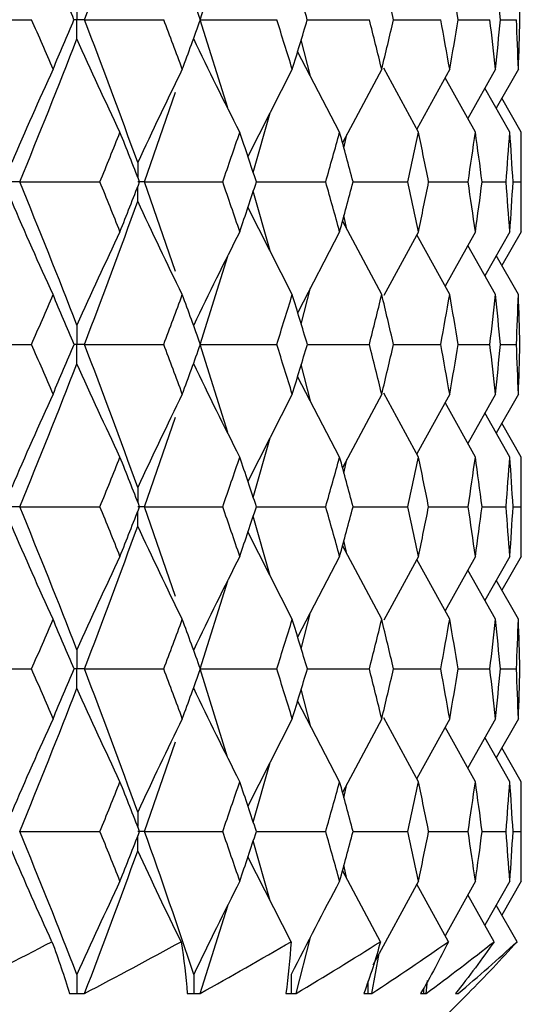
# Paper-space layout '_Left' of a CAD drawing. Header units: millimetres. Extents: x -310 to 25, y -1 to 320.
# Tile 19 of 51: x 15.04 to 19.75, y 14 to 23.25. Entities that reach past the tile are written whole.
import ezdxf

# ---------------------------------------------------------------- set-up
doc = ezdxf.new("R2010")
doc.units = ezdxf.units.MM

psp = doc.layouts.new('_Left')

# ---------------------------------------------------------------- linework, layer by layer
at = {"color": 7, "linetype": 'Continuous', "lineweight": 25}
for p, q in [((16.7308, 23.2494), (16.99, 24.0764)), ((16.9903, 22.4225), (16.7308, 23.2494)), ((17.7388, 23.2494), (18.3224, 23.2495)), ((18.5492, 23.2495), (18.9927, 23.2495)), ((19.1565, 23.2495), (19.4548, 23.2495)), ((19.5538, 23.2495), (19.7038, 23.2495)), ((17.7673, 22.7204), (17.6816, 23.0612)), ((18.0425, 22.1924), (17.6478, 22.9496)), ((17.5974, 22.7835), (17.1806, 21.9634)), ((18.4382, 22.7835), (18.0698, 22.0917)), ((18.7834, 22.1924), (18.4575, 22.7929)), ((19.077, 22.7835), (18.7675, 22.2217)), ((19.5068, 22.7835), (19.2465, 22.3213)), ((19.7229, 22.7835), (19.5143, 22.4171)), ((19.3184, 22.1924), (19.033, 22.7036)), ((16.2095, 21.7258), (16.4997, 22.5696)), ((19.6418, 22.1924), (19.407, 22.6062)), ((19.75, 22.1924), (19.568, 22.5114)), ((17.2309, 21.8132), (17.3898, 22.3751)), ((18.0834, 22.0418), (18.1113, 22.1696)), ((19.75, 21.2583), (19.75, 22.1924)), ((16.4986, 20.8838), (16.2095, 21.7258)), ((17.2594, 21.7258), (17.9114, 21.7257)), ((18.1685, 21.7257), (18.6831, 21.7257)), ((18.8785, 21.7257), (19.2501, 21.7257)), ((19.3816, 21.7257), (19.6062, 21.7257)), ((19.6724, 21.7257), (19.7475, 21.7257)), ((17.3894, 21.077), (17.2309, 21.6381)), ((17.5974, 20.6673), (17.1807, 21.4879)), ((18.1111, 21.2821), (18.0834, 21.4092)), ((18.4382, 20.6673), (18.0699, 21.3595)), ((18.0425, 21.2583), (17.648, 20.5003)), ((18.7834, 21.2583), (18.4579, 20.6577)), ((19.077, 20.6673), (18.7677, 21.2293)), ((19.3184, 21.2583), (19.0333, 20.7467)), ((19.6418, 21.2583), (19.4072, 20.8443)), ((19.75, 21.2583), (19.5682, 20.9392)), ((19.5068, 20.6673), (19.2467, 21.1295)), ((16.7307, 20.1996), (16.9901, 21.0274)), ((19.7229, 20.6673), (19.5145, 21.0336)), ((17.6817, 20.3887), (17.7672, 20.7293)), ((16.9904, 19.3713), (16.7307, 20.1996)), ((17.7389, 20.1996), (18.3223, 20.1996)), ((18.5494, 20.1996), (18.9926, 20.1996)), ((19.1566, 20.1996), (19.4548, 20.1996)), ((19.5539, 20.1996), (19.7038, 20.1996)), ((17.7673, 19.6698), (17.6817, 20.0107)), ((18.0425, 19.1412), (17.6479, 19.8991)), ((17.5974, 19.7322), (17.1806, 18.9121)), ((18.4382, 19.7322), (18.0698, 19.0404)), ((18.7834, 19.1412), (18.4578, 19.7418)), ((19.077, 19.7322), (18.7675, 19.1704)), ((19.5068, 19.7322), (19.2465, 19.2701)), ((19.7229, 19.7322), (19.5144, 19.366)), ((19.3184, 19.1412), (19.0332, 19.6527)), ((16.2096, 18.6747), (16.4989, 19.5169)), ((19.6418, 19.1412), (19.4071, 19.5552)), ((19.75, 19.1412), (19.5681, 19.4604)), ((17.2308, 18.762), (17.3894, 19.323)), ((18.0833, 18.9906), (18.1112, 19.118)), ((19.75, 18.2087), (19.75, 19.1412)), ((16.4997, 17.8308), (16.2096, 18.6747)), ((17.26, 18.6747), (17.9115, 18.6748)), ((18.1689, 18.6747), (18.6832, 18.6748)), ((18.8787, 18.6747), (19.2502, 18.6748)), ((19.3817, 18.6747), (19.6062, 18.6748)), ((19.6724, 18.6747), (19.7475, 18.6748)), ((17.3895, 18.0265), (17.2308, 18.5875)), ((17.5974, 17.6176), (17.1806, 18.4374)), ((18.1112, 18.2314), (18.0833, 18.359)), ((18.4382, 17.6176), (18.0698, 18.3092)), ((18.0425, 18.2087), (17.6479, 17.451)), ((18.7834, 18.2087), (18.4577, 17.6081)), ((19.077, 17.6176), (18.7674, 18.1793)), ((19.3184, 18.2087), (19.0332, 17.6972)), ((19.6418, 18.2087), (19.407, 17.7947)), ((19.75, 18.2087), (19.568, 17.8895)), ((19.5068, 17.6176), (19.2464, 18.0796)), ((16.7307, 17.1507), (16.9907, 17.9792)), ((19.7229, 17.6176), (19.5143, 17.9838)), ((17.6817, 17.3394), (17.7674, 17.6805)), ((16.99, 16.3232), (16.7307, 17.1507)), ((17.7383, 17.1507), (18.3223, 17.1506)), ((18.549, 17.1507), (18.9926, 17.1506)), ((19.1564, 17.1507), (19.4548, 17.1506)), ((19.5538, 17.1506), (19.7038, 17.1506)), ((17.7671, 16.6212), (17.6817, 16.9617)), ((18.0425, 16.0921), (17.6479, 16.8501)), ((17.5974, 16.6831), (17.1807, 15.8624)), ((18.4382, 16.6831), (18.0699, 15.9908)), ((18.7834, 16.0921), (18.4579, 16.6927)), ((19.077, 16.6831), (18.7677, 16.121)), ((19.5068, 16.6831), (19.2467, 16.2208)), ((19.7229, 16.6831), (19.5145, 16.3168)), ((19.3184, 16.0921), (19.0333, 16.6036)), ((16.2095, 15.6244), (16.4985, 16.4663)), ((19.6418, 16.0921), (19.4072, 16.5061)), ((19.75, 16.0921), (19.5682, 16.4112)), ((17.2309, 15.7122), (17.3894, 16.2734)), ((18.0834, 15.9411), (18.1112, 16.0683)), ((19.75, 15.1572), (19.75, 16.0921)), ((17.2602, 15.6244), (17.9113, 15.6245)), ((18.1691, 15.6245), (18.6831, 15.6245)), ((18.8788, 15.6245), (19.2501, 15.6245)), ((19.3818, 15.6245), (19.6062, 15.6245)), ((19.6724, 15.6245), (19.7475, 15.6245)), ((17.3899, 14.9743), (17.2309, 15.5368)), ((17.5856, 14.5888), (17.1807, 15.3866)), ((18.1114, 15.1802), (18.0834, 15.3081)), ((18.4259, 14.5888), (18.0699, 15.2582)), ((18.7834, 15.1572), (18.3554, 14.3685)), ((19.0643, 14.5888), (18.7675, 15.1281)), ((19.3184, 15.1572), (19.033, 14.6457)), ((19.6418, 15.1572), (19.4069, 14.7432)), ((19.75, 15.1572), (19.5679, 14.8381)), ((19.4938, 14.5888), (19.2465, 15.0284)), ((16.7315, 14.1021), (16.9901, 14.9267)), ((19.7098, 14.5888), (19.5143, 14.9324)), ((17.6349, 14.1021), (17.7672, 14.629)), ((18.3451, 14.1021), (18.415, 14.4784)), ((18.8544, 14.1021), (18.8687, 14.2232)), ((15.5719, 14.1019), (15.5736, 14.1019)), ((16.6695, 14.1019), (16.671, 14.1019)), ((17.5846, 14.1019), (17.5858, 14.1019)), ((18.3069, 14.1019), (18.3078, 14.1019)), ((18.8287, 14.1019), (18.8293, 14.1019)), ((19.0481, 13.9), (19.25, 14.1019)), ((19.1442, 14.1019), (19.1445, 14.1019))]:
    psp.add_line(p, q, dxfattribs=at)
for points in [[(15.6439, 23.2494), (15.8163, 23.6967), (15.9833, 24.1449), (16.1446, 24.5933)], [(15.5458, 23.2495), (15.4808, 23.405), (15.415, 23.5606), (15.3486, 23.7163)], [(16.734, 23.2495), (16.678, 23.405), (16.6212, 23.5606), (16.5637, 23.7163)], [(17.7388, 23.2495), (17.6924, 23.405), (17.6453, 23.5606), (17.5974, 23.7163)], [(18.5493, 23.2495), (18.513, 23.405), (18.476, 23.5606), (18.4382, 23.7163)], [(19.1565, 23.2495), (19.1308, 23.405), (19.1043, 23.5606), (19.077, 23.7163)], [(19.5538, 23.2495), (19.539, 23.405), (19.5233, 23.5606), (19.5068, 23.7163)], [(19.737, 23.2495), (19.7331, 23.405), (19.7285, 23.5606), (19.7229, 23.7163)], [(14.3856, 23.2494), (14.6399, 23.2494), (14.8939, 23.2495), (15.1475, 23.2495)], [(15.3486, 22.7835), (15.2822, 22.939), (15.2152, 23.0942), (15.1475, 23.2495)], [(15.3486, 22.7835), (15.415, 22.939), (15.4808, 23.0942), (15.5458, 23.2495)], [(15.6439, 23.2494), (15.8929, 23.2494), (16.1414, 23.2495), (16.3893, 23.2495)], [(16.1446, 21.9071), (15.9833, 22.3553), (15.8164, 22.802), (15.6439, 23.2494)], [(16.5637, 22.7835), (16.5063, 22.939), (16.4481, 23.0942), (16.3893, 23.2495)], [(16.5637, 22.7835), (16.6212, 22.939), (16.6779, 23.0942), (16.734, 23.2495)], [(16.7308, 23.2494), (16.9718, 23.2494), (17.212, 23.2495), (17.4514, 23.2495)], [(17.5974, 22.7835), (17.5495, 22.939), (17.5008, 23.0942), (17.4514, 23.2495)], [(17.5974, 22.7835), (17.6453, 22.939), (17.6924, 23.0942), (17.7388, 23.2495)], [(18.4382, 22.7835), (18.4004, 22.939), (18.3618, 23.0942), (18.3224, 23.2495)], [(18.4382, 22.7835), (18.476, 22.939), (18.513, 23.0942), (18.5493, 23.2495)], [(19.077, 22.7835), (19.0497, 22.939), (19.0216, 23.0942), (18.9927, 23.2495)], [(19.077, 22.7835), (19.1043, 22.939), (19.1308, 23.0942), (19.1565, 23.2495)], [(19.5068, 22.7835), (19.4903, 22.939), (19.473, 23.0942), (19.4548, 23.2495)], [(19.5068, 22.7835), (19.5234, 22.939), (19.539, 23.0942), (19.5538, 23.2495)], [(19.7229, 22.7835), (19.7174, 22.939), (19.711, 23.0942), (19.7038, 23.2495)], [(19.7229, 22.7835), (19.7285, 22.939), (19.7331, 23.0942), (19.737, 23.2495)], [(15.0353, 21.7258), (15.2203, 22.174), (15.3997, 22.6208), (15.5737, 23.0682)], [(15.9781, 22.1924), (15.8407, 22.4825), (15.7058, 22.7744), (15.5737, 23.0682)], [(17.104, 22.1924), (16.9569, 22.4825), (16.8126, 22.7744), (16.6711, 23.0682)], [(15.3486, 22.7835), (15.2166, 22.4933), (15.0871, 22.2012), (14.9602, 21.9071)], [(16.5637, 22.7835), (16.4212, 22.4933), (16.2815, 22.2012), (16.1446, 21.9071)], [(15.7899, 21.7257), (15.8533, 21.8814), (15.916, 22.037), (15.9781, 22.1924)], [(16.1622, 21.7257), (16.1015, 21.8814), (16.0401, 22.037), (15.9781, 22.1924)], [(16.9434, 21.7257), (16.9977, 21.8814), (17.0512, 22.037), (17.104, 22.1924)], [(17.2602, 21.7257), (17.2088, 21.8814), (17.1568, 22.037), (17.104, 22.1924)], [(17.9114, 21.7257), (17.9559, 21.8814), (17.9996, 22.037), (18.0425, 22.1924)], [(18.169, 21.7257), (18.1276, 21.8814), (18.0855, 22.037), (18.0425, 22.1924)], [(18.6831, 21.7257), (18.7173, 21.8814), (18.7507, 22.037), (18.7834, 22.1924)], [(18.8788, 21.7257), (18.8478, 21.8814), (18.816, 22.037), (18.7834, 22.1924)], [(19.2501, 21.7257), (19.2737, 21.8814), (19.2965, 22.037), (19.3184, 22.1924)], [(19.3818, 21.7257), (19.3615, 21.8814), (19.3404, 22.037), (19.3184, 22.1924)], [(19.6062, 21.7257), (19.6189, 21.8814), (19.6308, 22.037), (19.6418, 22.1924)], [(19.6724, 21.7257), (19.663, 21.8814), (19.6528, 22.037), (19.6418, 22.1924)], [(19.7475, 21.7257), (19.7492, 21.8814), (19.75, 22.037), (19.75, 22.1924)], [(15.5737, 20.3811), (15.3997, 20.8294), (15.2202, 21.2778), (15.0353, 21.7258)], [(15.0353, 21.7258), (15.2873, 21.7258), (15.5388, 21.7257), (15.7899, 21.7257)], [(15.9781, 21.2583), (15.916, 21.4141), (15.8533, 21.5699), (15.7899, 21.7257)], [(15.9781, 21.2583), (16.0401, 21.4141), (16.1015, 21.5699), (16.1622, 21.7257)], [(16.2095, 21.7258), (16.4548, 21.7258), (16.6995, 21.7257), (16.9434, 21.7257)], [(17.104, 21.2583), (17.0512, 21.4141), (16.9977, 21.5699), (16.9434, 21.7257)], [(17.104, 21.2583), (17.1568, 21.4141), (17.2088, 21.5699), (17.2602, 21.7257)], [(18.0425, 21.2583), (17.9996, 21.4141), (17.9559, 21.5699), (17.9114, 21.7257)], [(18.0425, 21.2583), (18.0855, 21.4141), (18.1276, 21.5699), (18.169, 21.7257)], [(18.7834, 21.2583), (18.7507, 21.4141), (18.7173, 21.5699), (18.6831, 21.7257)], [(18.7834, 21.2583), (18.816, 21.4141), (18.8478, 21.5699), (18.8788, 21.7257)], [(19.3184, 21.2583), (19.2965, 21.4141), (19.2737, 21.5699), (19.2501, 21.7257)], [(19.3184, 21.2583), (19.3404, 21.4141), (19.3615, 21.5699), (19.3818, 21.7257)], [(19.6418, 21.2583), (19.6308, 21.4141), (19.6189, 21.5699), (19.6062, 21.7257)], [(19.6418, 21.2583), (19.6528, 21.4141), (19.663, 21.5699), (19.6724, 21.7257)], [(19.75, 21.2583), (19.75, 21.4141), (19.7492, 21.5699), (19.7475, 21.7257)], [(15.3486, 20.6673), (15.2166, 20.9578), (15.0871, 21.2502), (14.9602, 21.5444)], [(15.6439, 20.1996), (15.8164, 20.6479), (15.9834, 21.0964), (16.1446, 21.5444)], [(16.5637, 20.6673), (16.4213, 20.9578), (16.2816, 21.2502), (16.1446, 21.5444)], [(15.9781, 21.2583), (15.8406, 20.9677), (15.7059, 20.6753), (15.5737, 20.3811)], [(17.104, 21.2583), (16.9569, 20.9677), (16.8126, 20.6753), (16.6711, 20.3811)], [(15.1473, 20.1996), (15.215, 20.3555), (15.2822, 20.5114), (15.3486, 20.6673)], [(15.5461, 20.1996), (15.4809, 20.3555), (15.4151, 20.5114), (15.3486, 20.6673)], [(16.389, 20.1996), (16.448, 20.3555), (16.5062, 20.5114), (16.5637, 20.6673)], [(16.7342, 20.1996), (16.6781, 20.3555), (16.6213, 20.5114), (16.5637, 20.6673)], [(17.4513, 20.1996), (17.5007, 20.3555), (17.5494, 20.5114), (17.5974, 20.6673)], [(17.739, 20.1996), (17.6925, 20.3555), (17.6453, 20.5114), (17.5974, 20.6673)], [(18.3223, 20.1996), (18.3617, 20.3555), (18.4004, 20.5114), (18.4382, 20.6673)], [(18.5494, 20.1996), (18.5131, 20.3555), (18.4761, 20.5114), (18.4382, 20.6673)], [(18.9926, 20.1996), (19.0215, 20.3555), (19.0497, 20.5114), (19.077, 20.6673)], [(19.1566, 20.1996), (19.1309, 20.3555), (19.1044, 20.5114), (19.077, 20.6673)], [(19.4548, 20.1996), (19.473, 20.3555), (19.4903, 20.5114), (19.5068, 20.6673)], [(19.5539, 20.1996), (19.5391, 20.3555), (19.5234, 20.5114), (19.5068, 20.6673)], [(19.7038, 20.1996), (19.711, 20.3555), (19.7174, 20.5114), (19.7229, 20.6673)], [(19.737, 20.1996), (19.7331, 20.3555), (19.7285, 20.5114), (19.7229, 20.6673)], [(14.3856, 20.1996), (14.6398, 20.1996), (14.8937, 20.1996), (15.1473, 20.1996)], [(15.3486, 19.7322), (15.2822, 19.888), (15.215, 20.0438), (15.1473, 20.1996)], [(15.3486, 19.7322), (15.4151, 19.888), (15.4809, 20.0438), (15.5461, 20.1996)], [(16.1446, 18.8559), (15.9834, 19.303), (15.8164, 19.7512), (15.6439, 20.1996)], [(15.6439, 20.1996), (15.8928, 20.1996), (16.1412, 20.1996), (16.389, 20.1996)], [(16.5637, 19.7322), (16.5062, 19.888), (16.448, 20.0438), (16.389, 20.1996)], [(16.5637, 19.7322), (16.6213, 19.888), (16.6781, 20.0438), (16.7342, 20.1996)], [(16.7307, 20.1996), (16.9717, 20.1996), (17.2119, 20.1996), (17.4513, 20.1996)], [(17.5974, 19.7322), (17.5494, 19.888), (17.5007, 20.0438), (17.4513, 20.1996)], [(17.5974, 19.7322), (17.6453, 19.888), (17.6925, 20.0438), (17.739, 20.1996)], [(18.4382, 19.7322), (18.4004, 19.888), (18.3617, 20.0438), (18.3223, 20.1996)], [(18.4382, 19.7322), (18.4761, 19.888), (18.5131, 20.0438), (18.5494, 20.1996)], [(19.077, 19.7322), (19.0497, 19.888), (19.0215, 20.0438), (18.9926, 20.1996)], [(19.077, 19.7322), (19.1044, 19.888), (19.1309, 20.0438), (19.1566, 20.1996)], [(19.5068, 19.7322), (19.4903, 19.888), (19.473, 20.0438), (19.4548, 20.1996)], [(19.5068, 19.7322), (19.5234, 19.888), (19.5391, 20.0438), (19.5539, 20.1996)], [(19.7229, 19.7322), (19.7174, 19.888), (19.711, 20.0438), (19.7038, 20.1996)], [(19.7229, 19.7322), (19.7285, 19.888), (19.7331, 20.0438), (19.737, 20.1996)], [(15.0354, 18.6747), (15.2201, 19.1217), (15.3997, 19.5698), (15.5737, 20.0182)], [(15.9781, 19.1412), (15.8406, 19.4316), (15.7058, 19.724), (15.5737, 20.0182)], [(17.104, 19.1412), (16.9568, 19.4316), (16.8126, 19.724), (16.6711, 20.0182)], [(15.3486, 19.7322), (15.2166, 19.4419), (15.0872, 19.1498), (14.9602, 18.8559)], [(16.5637, 19.7322), (16.4213, 19.4419), (16.2816, 19.1498), (16.1446, 18.8559)], [(15.7901, 18.6748), (15.8534, 18.8302), (15.9161, 18.9857), (15.9781, 19.1412)], [(16.162, 18.6748), (16.1014, 18.8302), (16.0401, 18.9857), (15.9781, 19.1412)], [(16.9436, 18.6748), (16.9978, 18.8302), (17.0513, 18.9857), (17.104, 19.1412)], [(17.26, 18.6748), (17.2087, 18.8302), (17.1567, 18.9857), (17.104, 19.1412)], [(17.9115, 18.6748), (17.956, 18.8302), (17.9996, 18.9857), (18.0425, 19.1412)], [(18.1689, 18.6748), (18.1275, 18.8302), (18.0854, 18.9857), (18.0425, 19.1412)], [(18.6832, 18.6748), (18.7174, 18.8302), (18.7508, 18.9857), (18.7834, 19.1412)], [(18.8787, 18.6748), (18.8477, 18.8302), (18.816, 18.9857), (18.7834, 19.1412)], [(19.2502, 18.6748), (19.2737, 18.8302), (19.2965, 18.9857), (19.3184, 19.1412)], [(19.3817, 18.6748), (19.3614, 18.8302), (19.3403, 18.9857), (19.3184, 19.1412)], [(19.6062, 18.6748), (19.6189, 18.8302), (19.6308, 18.9857), (19.6418, 19.1412)], [(19.6724, 18.6748), (19.663, 18.8302), (19.6528, 18.9857), (19.6418, 19.1412)], [(19.7475, 18.6748), (19.7492, 18.8302), (19.75, 18.9857), (19.75, 19.1412)], [(15.0354, 18.6747), (15.2874, 18.6747), (15.539, 18.6747), (15.7901, 18.6748)], [(15.5737, 17.3321), (15.3996, 17.7804), (15.2202, 18.2276), (15.0354, 18.6747)], [(15.9781, 18.2087), (15.9161, 18.3642), (15.8534, 18.5195), (15.7901, 18.6748)], [(15.9781, 18.2087), (16.0401, 18.3642), (16.1014, 18.5195), (16.162, 18.6748)], [(16.2096, 18.6747), (16.4549, 18.6747), (16.6996, 18.6747), (16.9436, 18.6748)], [(17.104, 18.2087), (17.0513, 18.3642), (16.9978, 18.5195), (16.9436, 18.6748)], [(17.104, 18.2087), (17.1567, 18.3642), (17.2087, 18.5195), (17.26, 18.6748)], [(18.0425, 18.2087), (17.9996, 18.3642), (17.9559, 18.5195), (17.9115, 18.6748)], [(18.0425, 18.2087), (18.0854, 18.3642), (18.1276, 18.5195), (18.1689, 18.6748)], [(18.7834, 18.2087), (18.7508, 18.3642), (18.7174, 18.5195), (18.6832, 18.6748)], [(18.7834, 18.2087), (18.816, 18.3642), (18.8477, 18.5195), (18.8787, 18.6748)], [(19.3184, 18.2087), (19.2965, 18.3642), (19.2737, 18.5195), (19.2502, 18.6748)], [(19.3184, 18.2087), (19.3403, 18.3642), (19.3614, 18.5195), (19.3817, 18.6748)], [(19.6418, 18.2087), (19.6308, 18.3642), (19.6189, 18.5195), (19.6062, 18.6748)], [(19.6418, 18.2087), (19.6528, 18.3642), (19.663, 18.5195), (19.6724, 18.6748)], [(19.75, 18.2087), (19.75, 18.3642), (19.7492, 18.5195), (19.7475, 18.6748)], [(15.3486, 17.6176), (15.2167, 17.9078), (15.0872, 18.1997), (14.9602, 18.4935)], [(15.6439, 17.1507), (15.8165, 17.599), (15.9834, 18.0465), (16.1446, 18.4935)], [(16.5637, 17.6176), (16.4213, 17.9078), (16.2816, 18.1997), (16.1446, 18.4935)], [(15.9781, 18.2087), (15.8406, 17.9184), (15.7058, 17.6262), (15.5737, 17.3321)], [(17.104, 18.2087), (16.9568, 17.9184), (16.8126, 17.6262), (16.6711, 17.3321)], [(15.1473, 17.1506), (15.2151, 17.3064), (15.2822, 17.4621), (15.3486, 17.6176)], [(15.546, 17.1506), (15.4809, 17.3064), (15.4151, 17.4621), (15.3486, 17.6176)], [(16.3891, 17.1506), (16.448, 17.3064), (16.5062, 17.4621), (16.5637, 17.6176)], [(16.7341, 17.1506), (16.678, 17.3064), (16.6212, 17.4621), (16.5637, 17.6176)], [(17.4513, 17.1506), (17.5008, 17.3064), (17.5495, 17.4621), (17.5974, 17.6176)], [(17.7389, 17.1506), (17.6925, 17.3064), (17.6453, 17.4621), (17.5974, 17.6176)], [(18.3223, 17.1506), (18.3617, 17.3064), (18.4004, 17.4621), (18.4382, 17.6176)], [(18.5494, 17.1506), (18.5131, 17.3064), (18.476, 17.4621), (18.4382, 17.6176)], [(18.9926, 17.1506), (19.0216, 17.3064), (19.0497, 17.4621), (19.077, 17.6176)], [(19.1566, 17.1506), (19.1309, 17.3064), (19.1044, 17.4621), (19.077, 17.6176)], [(19.4548, 17.1506), (19.473, 17.3064), (19.4903, 17.4621), (19.5068, 17.6176)], [(19.5539, 17.1506), (19.539, 17.3064), (19.5234, 17.4621), (19.5068, 17.6176)], [(19.7038, 17.1506), (19.711, 17.3064), (19.7174, 17.4621), (19.7229, 17.6176)], [(19.737, 17.1506), (19.7331, 17.3064), (19.7285, 17.4621), (19.7229, 17.6176)], [(14.3856, 17.1507), (14.6398, 17.1507), (14.8937, 17.1507), (15.1473, 17.1506)], [(15.3486, 16.6831), (15.2822, 16.8389), (15.2151, 16.9948), (15.1473, 17.1506)], [(15.3486, 16.6831), (15.4151, 16.8389), (15.4809, 16.9948), (15.546, 17.1506)], [(16.1446, 15.8059), (15.9833, 16.2541), (15.8163, 16.7026), (15.6439, 17.1507)], [(15.6439, 17.1507), (15.8928, 17.1507), (16.1413, 17.1507), (16.3891, 17.1506)], [(16.5637, 16.6831), (16.5062, 16.8389), (16.448, 16.9948), (16.3891, 17.1506)], [(16.5637, 16.6831), (16.6213, 16.8389), (16.6781, 16.9948), (16.7341, 17.1506)], [(16.7307, 17.1507), (16.9717, 17.1507), (17.2119, 17.1507), (17.4513, 17.1506)], [(17.5974, 16.6831), (17.5494, 16.8389), (17.5007, 16.9948), (17.4513, 17.1506)], [(17.5974, 16.6831), (17.6453, 16.8389), (17.6925, 16.9948), (17.7389, 17.1506)], [(18.4382, 16.6831), (18.4004, 16.8389), (18.3617, 16.9948), (18.3223, 17.1506)], [(18.4382, 16.6831), (18.4761, 16.8389), (18.5131, 16.9948), (18.5494, 17.1506)], [(19.077, 16.6831), (19.0497, 16.8389), (19.0216, 16.9948), (18.9926, 17.1506)], [(19.077, 16.6831), (19.1044, 16.8389), (19.1309, 16.9948), (19.1566, 17.1506)], [(19.5068, 16.6831), (19.4903, 16.8389), (19.473, 16.9948), (19.4548, 17.1506)], [(19.5068, 16.6831), (19.5234, 16.8389), (19.539, 16.9948), (19.5539, 17.1506)], [(19.7229, 16.6831), (19.7174, 16.8389), (19.711, 16.9948), (19.7038, 17.1506)], [(19.7229, 16.6831), (19.7285, 16.8389), (19.7331, 16.9948), (19.737, 17.1506)], [(15.0353, 15.6244), (15.2202, 16.0726), (15.3997, 16.5211), (15.5737, 16.9693)], [(15.9781, 16.0921), (15.8407, 16.3826), (15.7059, 16.675), (15.5737, 16.9693)], [(17.104, 16.0921), (16.9569, 16.3826), (16.8126, 16.675), (16.6711, 16.9693)], [(15.3486, 16.6831), (15.2166, 16.3925), (15.0871, 16.1002), (14.9602, 15.8059)], [(16.5637, 16.6831), (16.4213, 16.3925), (16.2815, 16.1002), (16.1446, 15.8059)], [(15.7898, 15.6245), (15.8533, 15.7804), (15.916, 15.9362), (15.9781, 16.0921)], [(16.1622, 15.6245), (16.1016, 15.7804), (16.0402, 15.9362), (15.9781, 16.0921)], [(16.9434, 15.6245), (16.9977, 15.7804), (17.0512, 15.9362), (17.104, 16.0921)], [(17.2602, 15.6245), (17.2089, 15.7804), (17.1568, 15.9362), (17.104, 16.0921)], [(17.9113, 15.6245), (17.9558, 15.7804), (17.9996, 15.9362), (18.0425, 16.0921)], [(18.1691, 15.6245), (18.1277, 15.7804), (18.0855, 15.9362), (18.0425, 16.0921)], [(18.6831, 15.6245), (18.7173, 15.7804), (18.7507, 15.9362), (18.7834, 16.0921)], [(18.8788, 15.6245), (18.8478, 15.7804), (18.816, 15.9362), (18.7834, 16.0921)], [(19.2501, 15.6245), (19.2737, 15.7804), (19.2965, 15.9362), (19.3184, 16.0921)], [(19.3818, 15.6245), (19.3615, 15.7804), (19.3404, 15.9362), (19.3184, 16.0921)], [(19.6062, 15.6245), (19.6189, 15.7804), (19.6308, 15.9362), (19.6418, 16.0921)], [(19.6724, 15.6245), (19.663, 15.7804), (19.6528, 15.9362), (19.6418, 16.0921)], [(19.7475, 15.6245), (19.7492, 15.7804), (19.75, 15.9362), (19.75, 16.0921)], [(15.0353, 15.6244), (15.2873, 15.6244), (15.5388, 15.6245), (15.7898, 15.6245)], [(15.5737, 14.2811), (15.3998, 14.7281), (15.2203, 15.1761), (15.0353, 15.6244)], [(15.9781, 15.1572), (15.916, 15.3129), (15.8533, 15.4687), (15.7898, 15.6245)], [(15.9781, 15.1572), (16.0401, 15.3129), (16.1015, 15.4687), (16.1622, 15.6245)], [(16.2095, 15.6244), (16.4548, 15.6244), (16.6994, 15.6245), (16.9434, 15.6245)], [(16.6711, 14.2811), (16.5232, 14.7281), (16.3693, 15.1761), (16.2095, 15.6244)], [(17.104, 15.1572), (17.0512, 15.3129), (16.9977, 15.4687), (16.9434, 15.6245)], [(17.104, 15.1572), (17.1568, 15.3129), (17.2089, 15.4687), (17.2602, 15.6245)], [(18.0425, 15.1572), (17.9996, 15.3129), (17.9558, 15.4687), (17.9113, 15.6245)], [(18.0425, 15.1572), (18.0855, 15.3129), (18.1277, 15.4687), (18.1691, 15.6245)], [(18.7834, 15.1572), (18.7507, 15.3129), (18.7173, 15.4687), (18.6831, 15.6245)], [(18.7834, 15.1572), (18.816, 15.3129), (18.8478, 15.4687), (18.8788, 15.6245)], [(19.3184, 15.1572), (19.2965, 15.3129), (19.2737, 15.4687), (19.2501, 15.6245)], [(19.3184, 15.1572), (19.3404, 15.3129), (19.3615, 15.4687), (19.3818, 15.6245)], [(19.6418, 15.1572), (19.6308, 15.3129), (19.6189, 15.4687), (19.6062, 15.6245)], [(19.6418, 15.1572), (19.6528, 15.3129), (19.663, 15.4687), (19.6724, 15.6245)], [(19.75, 15.1572), (19.75, 15.3129), (19.7492, 15.4687), (19.7475, 15.6245)], [(15.3384, 14.5888), (15.2099, 14.8717), (15.0838, 15.1565), (14.9602, 15.443)], [(15.6447, 14.1021), (15.8168, 14.5482), (15.9835, 14.9954), (16.1446, 15.443)], [(16.5527, 14.5888), (16.414, 14.8717), (16.278, 15.1565), (16.1446, 15.443)], [(15.9781, 15.1572), (15.8407, 14.8671), (15.7059, 14.575), (15.5737, 14.2811)], [(17.104, 15.1572), (16.9569, 14.8671), (16.8126, 14.575), (16.6711, 14.2811)], [(18.0425, 15.1572), (17.8874, 14.8671), (17.7352, 14.575), (17.5859, 14.2811)], [(14.3866, 14.1021), (14.7067, 14.2639), (15.0239, 14.4261), (15.3384, 14.5888)], [(15.3384, 14.5888), (15.4001, 14.4261), (15.4547, 14.2639), (15.5021, 14.1021)], [(15.6447, 14.1021), (15.9509, 14.2639), (16.2535, 14.4261), (16.5527, 14.5888)], [(16.5527, 14.5888), (16.5791, 14.4261), (16.5982, 14.2639), (16.6101, 14.1021)], [(16.7315, 14.1021), (17.0204, 14.2639), (17.3051, 14.4261), (17.5856, 14.5888)], [(17.5856, 14.5888), (17.5764, 14.4261), (17.56, 14.2639), (17.5362, 14.1021)], [(17.6349, 14.1021), (17.9033, 14.2639), (18.167, 14.4261), (18.4259, 14.5888)], [(18.4259, 14.5888), (18.3812, 14.4261), (18.3293, 14.2639), (18.2702, 14.1021)], [(18.3451, 14.1021), (18.5902, 14.2639), (18.8299, 14.4261), (19.0643, 14.5888)], [(19.0643, 14.5888), (18.9846, 14.4261), (18.8978, 14.2639), (18.8039, 14.1021)], [(18.8544, 14.1021), (19.0733, 14.2639), (19.2864, 14.4261), (19.4938, 14.5888)], [(19.4938, 14.5888), (19.3799, 14.4261), (19.2592, 14.2639), (19.1317, 14.1021)], [(19.157, 14.1021), (19.3475, 14.2639), (19.5317, 14.4261), (19.7098, 14.5888)], [(19.7098, 14.5888), (19.563, 14.4261), (19.4097, 14.2639), (19.2498, 14.1021)]]:
    psp.add_open_spline(points, degree=3, dxfattribs=at)
for points, knots in [([(15.5737, 23.4307), (15.5736, 23.3818), (15.5736, 23.333), (15.5736, 23.2841), (15.5736, 23.2725), (15.5736, 23.261), (15.5736, 23.2494)], [0, 0, 0, 0, 0.0001465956, 0.0001465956, 0.0001465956, 0.0001812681, 0.0001812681, 0.0001812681, 0.0001812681]), ([(15.5737, 23.0682), (15.5736, 23.117), (15.5736, 23.1659), (15.5736, 23.2147), (15.5736, 23.2263), (15.5736, 23.2379), (15.5736, 23.2494)], [0, 0, 0, 0, 0.0001465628, 0.0001465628, 0.0001465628, 0.0001812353, 0.0001812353, 0.0001812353, 0.0001812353]), ([(15.6439, 23.2494), (15.6273, 23.2494), (15.6106, 23.2494), (15.5939, 23.2494), (15.5872, 23.2494), (15.5804, 23.2494), (15.5736, 23.2494)], [0, 0, 0, 0, 0.000085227, 0.000085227, 0.000085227, 0.0001198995, 0.0001198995, 0.0001198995, 0.0001198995]), ([(15.0353, 21.7258), (15.0175, 21.7258), (14.9997, 21.7258), (14.9819, 21.7258), (14.9746, 21.7258), (14.9673, 21.7258), (14.9601, 21.7258)], [0, 0, 0, 0, 0.0000851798, 0.0000851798, 0.0000851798, 0.0001198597, 0.0001198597, 0.0001198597, 0.0001198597]), ([(16.2095, 21.7258), (16.1941, 21.7258), (16.1787, 21.7258), (16.1633, 21.7258), (16.157, 21.7258), (16.1507, 21.7258), (16.1444, 21.7258)], [0, 0, 0, 0, 0.0000851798, 0.0000851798, 0.0000851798, 0.0001198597, 0.0001198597, 0.0001198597, 0.0001198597]), ([(15.5737, 20.3811), (15.5736, 20.3321), (15.5736, 20.2832), (15.5736, 20.2343), (15.5736, 20.2227), (15.5736, 20.2112), (15.5736, 20.1996)], [0, 0, 0, 0, 0.0001467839, 0.0001467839, 0.0001467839, 0.0001814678, 0.0001814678, 0.0001814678, 0.0001814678]), ([(15.5737, 20.0182), (15.5736, 20.0671), (15.5736, 20.116), (15.5736, 20.1649), (15.5736, 20.1765), (15.5736, 20.188), (15.5736, 20.1996)], [0, 0, 0, 0, 0.0001467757, 0.0001467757, 0.0001467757, 0.0001814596, 0.0001814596, 0.0001814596, 0.0001814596]), ([(15.6439, 20.1996), (15.6273, 20.1996), (15.6106, 20.1996), (15.594, 20.1996), (15.5872, 20.1996), (15.5804, 20.1996), (15.5736, 20.1996)], [0, 0, 0, 0, 0.0000851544, 0.0000851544, 0.0000851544, 0.0001198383, 0.0001198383, 0.0001198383, 0.0001198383]), ([(15.0354, 18.6747), (15.0176, 18.6747), (14.9997, 18.6747), (14.9819, 18.6747), (14.9746, 18.6747), (14.9673, 18.6747), (14.9601, 18.6747)], [0, 0, 0, 0, 0.0000852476, 0.0000852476, 0.0000852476, 0.0001199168, 0.0001199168, 0.0001199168, 0.0001199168]), ([(16.2096, 18.6747), (16.1942, 18.6747), (16.1787, 18.6747), (16.1633, 18.6747), (16.157, 18.6747), (16.1507, 18.6747), (16.1444, 18.6747)], [0, 0, 0, 0, 0.0000852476, 0.0000852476, 0.0000852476, 0.0001199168, 0.0001199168, 0.0001199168, 0.0001199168]), ([(15.5737, 17.3321), (15.5736, 17.2832), (15.5736, 17.2343), (15.5736, 17.1854), (15.5736, 17.1738), (15.5736, 17.1622), (15.5736, 17.1507)], [0, 0, 0, 0, 0.0001467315, 0.0001467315, 0.0001467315, 0.0001814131, 0.0001814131, 0.0001814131, 0.0001814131]), ([(15.5737, 16.9693), (15.5736, 17.0182), (15.5736, 17.0671), (15.5736, 17.116), (15.5736, 17.1276), (15.5736, 17.1391), (15.5736, 17.1507)], [0, 0, 0, 0, 0.0001467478, 0.0001467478, 0.0001467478, 0.0001814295, 0.0001814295, 0.0001814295, 0.0001814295]), ([(15.6439, 17.1507), (15.6273, 17.1507), (15.6106, 17.1507), (15.5939, 17.1507), (15.5872, 17.1507), (15.5804, 17.1507), (15.5736, 17.1507)], [0, 0, 0, 0, 0.0000851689, 0.0000851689, 0.0000851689, 0.0001198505, 0.0001198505, 0.0001198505, 0.0001198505]), ([(16.2095, 15.6244), (16.1941, 15.6244), (16.1787, 15.6244), (16.1633, 15.6244), (16.157, 15.6244), (16.1507, 15.6244), (16.1444, 15.6244)], [0, 0, 0, 0, 0.0000851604, 0.0000851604, 0.0000851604, 0.0001198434, 0.0001198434, 0.0001198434, 0.0001198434]), ([(15.5737, 14.2811), (15.5736, 14.2323), (15.5736, 14.1835), (15.5736, 14.1347), (15.5736, 14.1238), (15.5736, 14.1128), (15.5736, 14.1019)], [0, 0, 0, 0, 0.0001464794, 0.0001464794, 0.0001464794, 0.0001792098, 0.0001792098, 0.0001792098, 0.0001792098]), ([(16.6711, 14.2811), (16.6711, 14.2323), (16.671, 14.1835), (16.671, 14.1347), (16.671, 14.1238), (16.671, 14.1128), (16.671, 14.1019)], [0, 0, 0, 0, 0.0001464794, 0.0001464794, 0.0001464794, 0.0001792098, 0.0001792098, 0.0001792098, 0.0001792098]), ([(17.5859, 14.2811), (17.5858, 14.2323), (17.5858, 14.1835), (17.5858, 14.1347), (17.5858, 14.1238), (17.5858, 14.1128), (17.5858, 14.1019)], [0, 0, 0, 0, 0.0001464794, 0.0001464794, 0.0001464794, 0.0001792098, 0.0001792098, 0.0001792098, 0.0001792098]), ([(15.5021, 14.1021), (15.5143, 14.1021), (15.5265, 14.102), (15.5387, 14.102), (15.5498, 14.102), (15.5608, 14.1019), (15.5719, 14.1019)], [0, 0, 0, 0, 0.0000621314, 0.0000621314, 0.0000621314, 0.0001184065, 0.0001184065, 0.0001184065, 0.0001184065]), ([(15.5736, 14.1019), (15.5852, 14.1019), (15.5968, 14.1019), (15.6083, 14.102), (15.6205, 14.102), (15.6326, 14.1021), (15.6447, 14.1021)], [0.0000029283, 0.0000029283, 0.0000029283, 0.0000029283, 0.0000621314, 0.0000621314, 0.0000621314, 0.0001242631, 0.0001242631, 0.0001242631, 0.0001242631]), ([(16.6101, 14.1021), (16.6206, 14.1021), (16.631, 14.102), (16.6413, 14.102), (16.6508, 14.102), (16.6601, 14.1019), (16.6695, 14.1019)], [0, 0, 0, 0, 0.0000621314, 0.0000621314, 0.0000621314, 0.0001184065, 0.0001184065, 0.0001184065, 0.0001184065]), ([(16.671, 14.1019), (16.6809, 14.1019), (16.6907, 14.1019), (16.7005, 14.102), (16.7109, 14.102), (16.7212, 14.1021), (16.7315, 14.1021)], [0.0000029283, 0.0000029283, 0.0000029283, 0.0000029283, 0.0000621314, 0.0000621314, 0.0000621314, 0.0001242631, 0.0001242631, 0.0001242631, 0.0001242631]), ([(17.5362, 14.1021), (17.5447, 14.1021), (17.5532, 14.102), (17.5616, 14.102), (17.5693, 14.102), (17.5769, 14.1019), (17.5846, 14.1019)], [0, 0, 0, 0, 0.0000621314, 0.0000621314, 0.0000621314, 0.0001184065, 0.0001184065, 0.0001184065, 0.0001184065]), ([(17.5858, 14.1019), (17.5938, 14.1019), (17.6018, 14.1019), (17.6098, 14.102), (17.6182, 14.102), (17.6266, 14.1021), (17.6349, 14.1021)], [0.0000029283, 0.0000029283, 0.0000029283, 0.0000029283, 0.0000621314, 0.0000621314, 0.0000621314, 0.0001242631, 0.0001242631, 0.0001242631, 0.0001242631]), ([(18.2702, 14.1021), (18.2766, 14.1021), (18.2831, 14.102), (18.2895, 14.102), (18.2953, 14.102), (18.3011, 14.1019), (18.3069, 14.1019)], [0, 0, 0, 0, 0.0000621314, 0.0000621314, 0.0000621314, 0.0001184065, 0.0001184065, 0.0001184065, 0.0001184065]), ([(18.3078, 14.1019), (18.3139, 14.1019), (18.32, 14.1019), (18.3261, 14.102), (18.3325, 14.102), (18.3388, 14.1021), (18.3451, 14.1021)], [0.0000029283, 0.0000029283, 0.0000029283, 0.0000029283, 0.0000621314, 0.0000621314, 0.0000621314, 0.0001242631, 0.0001242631, 0.0001242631, 0.0001242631]), ([(18.8039, 14.1021), (18.8083, 14.1021), (18.8126, 14.102), (18.817, 14.102), (18.8209, 14.102), (18.8248, 14.1019), (18.8287, 14.1019)], [0, 0, 0, 0, 0.0000621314, 0.0000621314, 0.0000621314, 0.0001184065, 0.0001184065, 0.0001184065, 0.0001184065]), ([(18.8293, 14.1019), (18.8334, 14.1019), (18.8375, 14.1019), (18.8416, 14.102), (18.8459, 14.102), (18.8501, 14.1021), (18.8544, 14.1021)], [0.0000029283, 0.0000029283, 0.0000029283, 0.0000029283, 0.0000621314, 0.0000621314, 0.0000621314, 0.0001242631, 0.0001242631, 0.0001242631, 0.0001242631]), ([(19.1317, 14.1021), (19.1339, 14.1021), (19.1361, 14.102), (19.1383, 14.102), (19.1403, 14.102), (19.1423, 14.1019), (19.1442, 14.1019)], [0, 0, 0, 0, 0.0000621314, 0.0000621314, 0.0000621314, 0.0001184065, 0.0001184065, 0.0001184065, 0.0001184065]), ([(19.1445, 14.1019), (19.1466, 14.1019), (19.1487, 14.1019), (19.1507, 14.102), (19.1528, 14.102), (19.1549, 14.1021), (19.157, 14.1021)], [0.0000029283, 0.0000029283, 0.0000029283, 0.0000029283, 0.0000621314, 0.0000621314, 0.0000621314, 0.0001242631, 0.0001242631, 0.0001242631, 0.0001242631]), ([(19.2498, 14.1021), (19.2499, 14.1021), (19.2499, 14.102), (19.25, 14.102), (19.25, 14.102), (19.25, 14.1019), (19.25, 14.1019)], [0, 0, 0, 0, 0.0000621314, 0.0000621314, 0.0000621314, 0.0001184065, 0.0001184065, 0.0001184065, 0.0001184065])]:
    psp.add_open_spline(points, degree=3, knots=knots, dxfattribs=at)
at = {"color": 8, "linetype": 'Continuous', "lineweight": 25}
for points, knots in [([(15.5736, 23.2494), (15.5668, 23.2494), (15.5575, 23.2494), (15.5482, 23.2494), (15.5458, 23.2494)], [0, 0, 0, 0, 0.733903, 1, 1, 1, 1]), ([(15.5736, 20.1996), (15.5668, 20.1996), (15.5576, 20.1996), (15.5484, 20.1996), (15.546, 20.1996)], [0, 0, 0, 0, 0.741192, 1, 1, 1, 1]), ([(15.5736, 17.1507), (15.5668, 17.1507), (15.5576, 17.1507), (15.5484, 17.1507), (15.546, 17.1507)], [0, 0, 0, 0, 0.739601, 1, 1, 1, 1]), ([(18.3079, 14.2202), (18.3079, 14.1917), (18.3078, 14.1523), (18.3078, 14.1128), (18.3078, 14.1019)], [0, 0, 0, 0, 0.723199, 1, 1, 1, 1]), ([(18.8294, 14.1497), (18.8294, 14.1447), (18.8293, 14.1288), (18.8293, 14.1128), (18.8293, 14.1019)], [0, 0, 0, 0, 0.314408, 1, 1, 1, 1])]:
    psp.add_open_spline(points, degree=3, knots=knots, dxfattribs=at)
for points in [[(16.1446, 21.9071), (16.1445, 21.8617), (16.1444, 21.8162), (16.1444, 21.7707)], [(16.1446, 21.5444), (16.1445, 21.5898), (16.1444, 21.6352), (16.1444, 21.6806)], [(16.1446, 18.8559), (16.1445, 18.8103), (16.1444, 18.7648), (16.1444, 18.7193)], [(16.1446, 18.4935), (16.1445, 18.5391), (16.1444, 18.5847), (16.1444, 18.6302)], [(16.1446, 15.8059), (16.1445, 15.7605), (16.1444, 15.7151), (16.1444, 15.6697)], [(16.1446, 15.443), (16.1445, 15.4884), (16.1444, 15.5339), (16.1444, 15.5793)]]:
    psp.add_open_spline(points, degree=3, dxfattribs=at)

doc.saveas('drawing.dxf')
